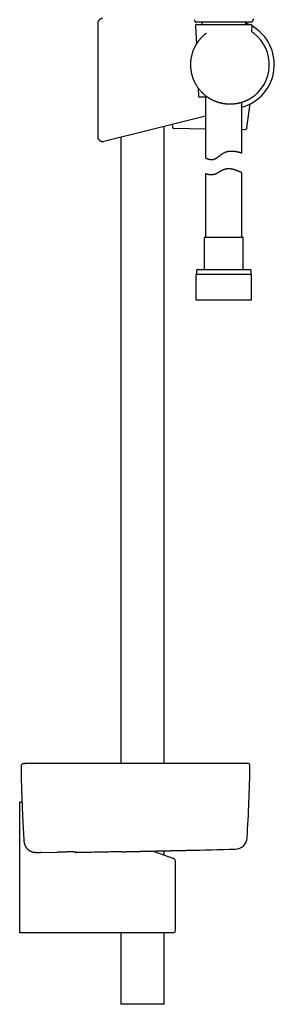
# Model space of a CAD drawing. Header units: millimetres. Extents: x 8 to 1233, y 12 to 1462.
# Tile 72 of 127: x 734 to 839, y 702 to 1108. Entities that reach past the tile are written whole.
import ezdxf

# ---------------------------------------------------------------- set-up
doc = ezdxf.new("R2010")
doc.units = ezdxf.units.MM

msp = doc.modelspace()

# ---------------------------------------------------------------- linework, layer by layer
at = {"color": 7, "linetype": 'Continuous', "lineweight": 30}
for p, q in [((766.21, 1106.72), (766.21, 1060.01)), ((806.47, 1105.74), (806.8, 1098.18)), ((806.97, 1106.26), (829.23, 1106.26)), ((809, 1107.26), (809, 1106.26)), ((827.2, 1106.26), (827.2, 1107.26)), ((829.62, 1103.21), (829.73, 1105.74)), ((829.85, 1107.43), (829.87, 1107.46)), ((810.98, 1102.7), (810.97, 1102.69)), ((829.73, 1103.14), (829.69, 1103.16)), ((807.59, 1080.01), (807.73, 1076.74)), ((811.52, 1076.26), (808.23, 1076.26)), ((808.59, 1078.8), (808.59, 1078.8)), ((810.6, 1076.26), (810.6, 1051.28)), ((825.6, 1053.31), (825.6, 1074.25)), ((827.66, 1063.76), (828.93, 1073.48)), ((810.6, 1068.45), (786.47, 1062.47)), ((793.5, 801.52), (793.5, 1064.21)), ((796.97, 1064.37), (797.06, 1065.09)), ((766.21, 1060.01), (766.21, 1060.01)), ((786.47, 1062.47), (768.69, 1058.07)), ((810.6, 1063.15), (797.51, 1063.37)), ((826.65, 1062.89), (825.6, 1062.91)), ((775.7, 1059.81), (775.7, 801.52)), ((810.6, 1044.69), (810.6, 1018.38)), ((825.6, 1018.38), (825.6, 1045.06)), ((810.05, 1018.38), (810.05, 1005.26)), ((826.15, 1018.38), (810.05, 1018.38)), ((826.15, 1005.26), (826.15, 1018.38)), ((806.63, 1003.26), (806.63, 992.76)), ((806.63, 1003.26), (829.58, 1003.26)), ((806.8, 1004.76), (806.8, 1003.26)), ((807.3, 1005.26), (828.9, 1005.26)), ((829.4, 1003.26), (829.4, 1004.76)), ((829.58, 992.76), (829.58, 1003.26)), ((806.63, 992.76), (829.58, 992.76)), ((736.13, 801.52), (736.05, 801.52)), ((736.17, 801.52), (736.13, 801.52)), ((736.4, 801.52), (736.18, 801.52)), ((734.69, 795.42), (734.69, 795.42)), ((734.08, 785.68), (735.01, 785.34)), ((734.08, 784.65), (734.08, 785.68)), ((734.08, 732.68), (734.08, 784.65)), ((735.82, 769.47), (735.82, 769.47)), ((735.82, 769.44), (735.82, 769.43)), ((740.89, 764.78), (740.88, 764.78)), ((740.89, 764.78), (742.64, 764.81)), ((743.2, 764.82), (742.64, 764.81)), ((743.21, 764.82), (749.6, 764.94)), ((776, 765.09), (775.97, 765.09)), ((789.08, 765.38), (797.52, 762.26)), ((792.46, 765.46), (792.83, 765.47)), ((793.5, 763.75), (793.5, 765.48)), ((803.05, 765.69), (803.09, 765.69)), ((798.18, 732.68), (798.18, 761.33)), ((734.08, 731.68), (734.08, 732.68)), ((785.96, 731.68), (734.08, 731.68)), ((775.7, 731.68), (775.7, 702.18)), ((797.18, 731.68), (785.96, 731.68)), ((793.5, 702.18), (793.5, 731.68)), ((784.6, 702.18), (775.7, 702.18)), ((793.5, 702.18), (784.6, 702.18))]:
    msp.add_line(p, q, dxfattribs=at)
for centre, radius, start, end in [((806.97, 1105.76), 0.5, 90, 182.4813), ((820.58, 1089.78), 18.32, 285.9246, 60.0321), ((820.58, 1089.78), 18.32, 64.1075, 68.7935), ((829.23, 1105.76), 0.5, 357.5187, 90), ((820.6, 1089.68), 16.27, 302.8225, 52.1725), ((808.23, 1076.76), 0.5, 182.4813, 270), ((826.67, 1063.89), 1, 269.0677, 352.5449), ((807.3, 1004.76), 0.5, 90, 180), ((828.9, 1004.76), 0.5, 0, 90), ((735.49, 800.65), 0.8, 102.4493, 118.0618), ((827.4, 797.52), 4, 77.5538, 90.1957), ((129.01, 813.45), 700, 356.5145, 358.95106), ((828.09, 800.65), 0.8, 358.9511, 46.8037), ((822.72, 771.19), 5, 271.5163, 356.5144), ((757.43, 765.53), 0.8, 218.7334, 264.2549), ((803.04, 772.69), 7, 271.2744, 271.3918), ((584.6, 9763.04), 9000, 271.391821, 271.516945), ((797.18, 761.33), 1, 0.0661, 69.742), ((797.18, 732.68), 1, 270, 0)]:
    msp.add_arc(centre, radius, start, end, dxfattribs=at)
for points, knots in [([(768.23, 1108.72), (768.21, 1108.72), (768.12, 1108.72), (767.96, 1108.71), (767.76, 1108.67), (767.55, 1108.62), (767.35, 1108.53), (767.15, 1108.42), (766.96, 1108.29), (766.8, 1108.14), (766.65, 1107.97), (766.52, 1107.79), (766.41, 1107.59), (766.32, 1107.39), (766.26, 1107.17), (766.22, 1106.95), (766.21, 1106.8), (766.21, 1106.72)], [0, 0, 0, 0, 0.025938, 0.086666, 0.147394, 0.21837, 0.289572, 0.360549, 0.431524, 0.502725, 0.5737, 0.644674, 0.715875, 0.78685, 0.857825, 0.929025, 1, 1, 1, 1]), ([(829.6, 1107.26), (829.62, 1107.26), (829.65, 1107.27), (829.71, 1107.3), (829.77, 1107.34), (829.83, 1107.41), (829.9, 1107.49), (829.98, 1107.62), (830.08, 1107.81), (830.19, 1108.05), (830.3, 1108.34), (830.36, 1108.54), (830.4, 1108.64)], [0, 0, 0, 0, 0.0324875, 0.0660714, 0.1144001, 0.1639581, 0.2337636, 0.3036739, 0.4468338, 0.6188031, 0.7912786, 1, 1, 1, 1]), ([(805.92, 1108.25), (805.93, 1108.24), (805.93, 1108.23), (805.94, 1108.2), (805.95, 1108.18), (805.96, 1108.15), (805.97, 1108.13), (805.98, 1108.1), (805.99, 1108.08), (806.01, 1108.05), (806.02, 1108.02), (806.03, 1107.99), (806.04, 1107.95), (806.06, 1107.92), (806.08, 1107.87), (806.09, 1107.85), (806.1, 1107.83)], [0, 0, 0, 0, 0.123707, 0.2270374, 0.3110055, 0.3623853, 0.4053006, 0.4420876, 0.4763132, 0.5122629, 0.5536387, 0.6028855, 0.6614236, 0.7552344, 0.8679498, 1, 1, 1, 1]), ([(806.1, 1107.83), (806.1, 1107.82), (806.14, 1107.74), (806.19, 1107.63), (806.27, 1107.5), (806.34, 1107.43), (806.4, 1107.36), (806.47, 1107.31), (806.54, 1107.28), (806.58, 1107.27), (806.6, 1107.26)], [0, 0, 0, 0, 0.0501, 0.338758, 0.472249, 0.606755, 0.718611, 0.832949, 0.915206, 1, 1, 1, 1]), ([(829.6, 1107.26), (829.59, 1107.26), (829.57, 1107.26), (829.4, 1107.26), (829.12, 1107.26), (828.74, 1107.26), (828.26, 1107.26), (827.68, 1107.26), (827, 1107.26), (826.24, 1107.26), (825.4, 1107.26), (824.49, 1107.26), (823.52, 1107.26), (822.5, 1107.26), (821.43, 1107.26), (820.34, 1107.26), (819.22, 1107.26), (818.09, 1107.26), (816.96, 1107.26), (815.84, 1107.26), (814.75, 1107.26), (813.68, 1107.26), (812.66, 1107.26), (811.69, 1107.26), (810.79, 1107.26), (809.95, 1107.26), (809.19, 1107.26), (808.52, 1107.26), (807.94, 1107.26), (807.46, 1107.26), (807.08, 1107.26), (806.8, 1107.26), (806.63, 1107.26), (806.61, 1107.26), (806.6, 1107.26)], [0, 0, 0, 0, 0.031446, 0.062577, 0.093701, 0.125123, 0.156561, 0.187688, 0.218809, 0.250231, 0.281661, 0.31278, 0.343893, 0.375307, 0.406725, 0.437832, 0.468934, 0.500336, 0.531739, 0.562832, 0.59392, 0.625308, 0.656699, 0.68778, 0.718856, 0.750231, 0.781615, 0.812688, 0.843756, 0.875124, 0.906491, 0.937557, 0.968625, 1, 1, 1, 1]), ([(810.98, 1102.69), (810.94, 1102.67), (810.84, 1102.6), (810.68, 1102.48), (810.5, 1102.33), (810.31, 1102.18), (810.12, 1102.03), (809.93, 1101.86), (809.73, 1101.69), (809.54, 1101.52), (809.34, 1101.33), (809.15, 1101.14), (808.95, 1100.94), (808.75, 1100.74), (808.56, 1100.53), (808.36, 1100.31), (808.17, 1100.08), (807.98, 1099.85), (807.79, 1099.61), (807.6, 1099.36), (807.41, 1099.11), (807.23, 1098.84), (807.06, 1098.59), (806.95, 1098.43), (806.91, 1098.35)], [0, 0, 0, 0, 0.024064, 0.065936, 0.108188, 0.150793, 0.193796, 0.237242, 0.28117, 0.325616, 0.37061, 0.416012, 0.46244, 0.509234, 0.556503, 0.604308, 0.652707, 0.701758, 0.751513, 0.802022, 0.853327, 0.905463, 0.958456, 1, 1, 1, 1]), ([(830.58, 1102.53), (830.58, 1102.54), (830.57, 1102.54), (830.54, 1102.57), (830.48, 1102.61), (830.41, 1102.66), (830.32, 1102.73), (830.22, 1102.8), (830.1, 1102.88), (829.98, 1102.97), (829.85, 1103.05), (829.77, 1103.11), (829.73, 1103.13)], [0, 0, 0, 0, 0.020431, 0.137924, 0.255418, 0.373927, 0.492438, 0.60076, 0.709083, 0.818064, 0.927047, 1, 1, 1, 1]), ([(806.91, 1098.35), (806.87, 1098.29), (806.76, 1098.12), (806.59, 1097.84), (806.41, 1097.52), (806.23, 1097.19), (806.06, 1096.86), (805.9, 1096.52), (805.77, 1096.24), (805.7, 1096.07), (805.68, 1096.01)], [0, 0, 0, 0, 0.08443, 0.225896, 0.367382, 0.508545, 0.649497, 0.790347, 0.931206, 1, 1, 1, 1]), ([(805.68, 1096.01), (805.67, 1096), (805.57, 1095.77), (805.4, 1095.32), (805.17, 1094.67), (804.97, 1094), (804.81, 1093.36), (804.68, 1092.74), (804.57, 1092.15), (804.49, 1091.54), (804.43, 1090.92), (804.4, 1090.3), (804.39, 1089.89), (804.39, 1089.68)], [0, 0, 0, 0, 0.0075636, 0.1141142, 0.2207624, 0.3274106, 0.4339612, 0.5261869, 0.6185393, 0.7136248, 0.8087103, 0.9043552, 1, 1, 1, 1]), ([(804.39, 1089.68), (804.39, 1089.52), (804.39, 1089.19), (804.42, 1088.63), (804.47, 1088.02), (804.55, 1087.35), (804.66, 1086.69), (804.8, 1086.02), (804.97, 1085.35), (805.17, 1084.69), (805.32, 1084.24), (805.41, 1084.02), (805.42, 1084.01)], [0, 0, 0, 0, 0.08522, 0.17052, 0.286708, 0.402997, 0.519286, 0.635475, 0.755037, 0.874708, 0.99438, 1, 1, 1, 1]), ([(805.42, 1084.01), (805.42, 1084), (805.46, 1083.87), (805.56, 1083.63), (805.7, 1083.29), (805.85, 1082.95), (806.01, 1082.61), (806.18, 1082.27), (806.35, 1081.94), (806.54, 1081.62), (806.73, 1081.3), (806.92, 1080.98), (807.13, 1080.66), (807.34, 1080.36), (807.56, 1080.05), (807.78, 1079.75), (808.02, 1079.46), (808.26, 1079.17), (808.45, 1078.95), (808.56, 1078.83), (808.59, 1078.8)], [0, 0, 0, 0, 0.003836, 0.064632, 0.125737, 0.186998, 0.248247, 0.30929, 0.369962, 0.430573, 0.491592, 0.55256, 0.613524, 0.674522, 0.735594, 0.796858, 0.85786, 0.918983, 0.980244, 1, 1, 1, 1]), ([(808.59, 1078.8), (808.72, 1078.66), (808.98, 1078.37), (809.4, 1077.96), (809.83, 1077.56), (810.25, 1077.2), (810.66, 1076.88), (811.04, 1076.59), (811.3, 1076.41), (811.43, 1076.32), (811.43, 1076.32)], [0, 0, 0, 0, 0.153259, 0.306513, 0.461192, 0.615864, 0.743845, 0.871894, 0.99986, 1, 1, 1, 1]), ([(811.48, 1076.29), (811.5, 1076.27), (811.6, 1076.21), (811.78, 1076.09), (812.01, 1075.95), (812.23, 1075.81), (812.45, 1075.69), (812.58, 1075.61), (812.65, 1075.58)], [0, 0, 0, 0, 0.0658992, 0.2628342, 0.4571282, 0.6490258, 0.8368504, 1, 1, 1, 1]), ([(812.68, 1075.56), (812.68, 1075.56), (812.77, 1075.51), (812.95, 1075.41), (813.22, 1075.27), (813.5, 1075.13), (813.78, 1075), (814.06, 1074.88), (814.34, 1074.76), (814.62, 1074.64), (814.91, 1074.54), (815.19, 1074.43), (815.48, 1074.33), (815.77, 1074.24), (816.06, 1074.16), (816.35, 1074.08), (816.64, 1074), (816.93, 1073.93), (817.22, 1073.87), (817.51, 1073.81), (817.8, 1073.75), (818.09, 1073.7), (818.38, 1073.66), (818.67, 1073.62), (818.96, 1073.59), (819.25, 1073.56), (819.54, 1073.54), (819.82, 1073.52), (820.11, 1073.51), (820.4, 1073.5), (820.68, 1073.5), (820.96, 1073.5), (821.25, 1073.51), (821.53, 1073.52), (821.8, 1073.54), (822.08, 1073.56), (822.36, 1073.59), (822.63, 1073.62), (822.9, 1073.65), (823.17, 1073.69), (823.44, 1073.73), (823.71, 1073.78), (823.97, 1073.83), (824.23, 1073.89), (824.48, 1073.94), (824.73, 1074), (824.89, 1074.05), (824.97, 1074.07)], [0, 0, 0, 0, 0.000022, 0.025312, 0.050319, 0.075025, 0.099418, 0.123489, 0.147209, 0.171006, 0.194548, 0.217897, 0.241085, 0.264142, 0.287119, 0.30976, 0.332394, 0.354953, 0.377374, 0.3996, 0.421571, 0.44351, 0.465505, 0.487438, 0.50934, 0.531237, 0.553156, 0.575022, 0.596725, 0.618553, 0.640464, 0.662412, 0.684344, 0.706217, 0.728144, 0.750299, 0.772525, 0.794848, 0.817295, 0.839898, 0.862488, 0.885143, 0.908031, 0.931086, 0.954237, 0.977414, 1, 1, 1, 1]), ([(824.98, 1074.07), (825.04, 1074.09), (825.24, 1074.14), (825.55, 1074.23), (825.92, 1074.35), (826.28, 1074.48), (826.6, 1074.59), (826.89, 1074.71), (827.14, 1074.82), (827.39, 1074.92), (827.63, 1075.03), (827.86, 1075.14), (828.07, 1075.24), (828.27, 1075.34), (828.45, 1075.44), (828.61, 1075.52), (828.75, 1075.6), (828.88, 1075.68), (829, 1075.75), (829.1, 1075.81), (829.2, 1075.86), (829.28, 1075.91), (829.34, 1075.95), (829.39, 1075.98), (829.41, 1076), (829.42, 1076)], [0, 0, 0, 0, 0.025904, 0.078275, 0.130647, 0.183408, 0.23617, 0.280184, 0.324198, 0.368439, 0.412681, 0.45765, 0.502618, 0.547853, 0.593088, 0.633179, 0.673268, 0.713583, 0.753896, 0.794965, 0.836033, 0.87739, 0.918747, 0.959631, 1, 1, 1, 1]), ([(796.97, 1064.37), (796.97, 1064.33), (796.96, 1064.24), (796.96, 1064.1), (796.98, 1063.97), (797.01, 1063.84), (797.05, 1063.73), (797.1, 1063.63), (797.17, 1063.54), (797.25, 1063.46), (797.34, 1063.4), (797.43, 1063.37), (797.49, 1063.37), (797.51, 1063.37)], [0, 0, 0, 0, 0.0813, 0.165088, 0.246376, 0.329893, 0.414152, 0.500263, 0.597624, 0.697042, 0.811544, 0.928647, 1, 1, 1, 1]), ([(766.21, 1060.01), (766.21, 1059.94), (766.22, 1059.79), (766.26, 1059.56), (766.32, 1059.35), (766.41, 1059.14), (766.52, 1058.94), (766.65, 1058.76), (766.8, 1058.59), (766.96, 1058.44), (767.15, 1058.31), (767.35, 1058.2), (767.55, 1058.12), (767.77, 1058.06), (767.99, 1058.02), (768.22, 1058.01), (768.43, 1058.02), (768.58, 1058.04), (768.66, 1058.06), (768.69, 1058.07)], [0, 0, 0, 0, 0.0619429, 0.1240834, 0.1860264, 0.2479693, 0.3101098, 0.3720527, 0.4339958, 0.4961364, 0.5580794, 0.6200232, 0.6821646, 0.7441084, 0.8060532, 0.8681956, 0.9301405, 0.9776963, 1, 1, 1, 1]), ([(810.6, 1051.28), (810.6, 1051.27), (810.6, 1051.27), (810.62, 1051.26), (810.65, 1051.25), (810.69, 1051.23), (810.75, 1051.2), (810.82, 1051.17), (810.89, 1051.13), (810.98, 1051.09), (811.08, 1051.04), (811.19, 1050.99), (811.32, 1050.95), (811.45, 1050.9), (811.59, 1050.84), (811.75, 1050.79), (811.91, 1050.75), (812.11, 1050.69), (812.36, 1050.64), (812.61, 1050.61), (812.81, 1050.59), (812.98, 1050.58), (813.15, 1050.58), (813.35, 1050.58), (813.58, 1050.61), (813.85, 1050.65), (814.13, 1050.72), (814.42, 1050.82), (814.69, 1050.95), (814.97, 1051.09), (815.24, 1051.26), (815.53, 1051.45), (815.83, 1051.66), (816.13, 1051.9), (816.44, 1052.14), (816.76, 1052.38), (817.07, 1052.63), (817.4, 1052.87), (817.74, 1053.1), (818.09, 1053.31), (818.41, 1053.47), (818.67, 1053.58), (818.87, 1053.66), (819.07, 1053.74), (819.28, 1053.8), (819.49, 1053.86), (819.77, 1053.93), (820.12, 1053.99), (820.53, 1054.04), (820.93, 1054.07), (821.29, 1054.07), (821.59, 1054.07), (821.84, 1054.05), (822.08, 1054.04), (822.32, 1054.01), (822.56, 1053.99), (822.79, 1053.96), (823.02, 1053.92), (823.23, 1053.88), (823.44, 1053.85), (823.64, 1053.81), (823.83, 1053.77), (824.01, 1053.73), (824.18, 1053.69), (824.35, 1053.65), (824.51, 1053.61), (824.66, 1053.57), (824.81, 1053.53), (824.94, 1053.5), (825.06, 1053.46), (825.18, 1053.43), (825.28, 1053.4), (825.37, 1053.38), (825.44, 1053.36), (825.5, 1053.34), (825.54, 1053.33), (825.58, 1053.32), (825.6, 1053.31), (825.6, 1053.31), (825.6, 1053.31), (825.6, 1053.31)], [0, 0, 0, 0, 0.012126, 0.024251, 0.036474, 0.048697, 0.061217, 0.073737, 0.086353, 0.098969, 0.111091, 0.123214, 0.135412, 0.147611, 0.160038, 0.172464, 0.184972, 0.197479, 0.215538, 0.233675, 0.242891, 0.252105, 0.261386, 0.270665, 0.284292, 0.297999, 0.311991, 0.326099, 0.339729, 0.353452, 0.367401, 0.381404, 0.397612, 0.413823, 0.430143, 0.446465, 0.462995, 0.479523, 0.496208, 0.512888, 0.530274, 0.539037, 0.547801, 0.556783, 0.565766, 0.574825, 0.583884, 0.601269, 0.618775, 0.636623, 0.654575, 0.666155, 0.677735, 0.689402, 0.70107, 0.712985, 0.724901, 0.736895, 0.748888, 0.76068, 0.772472, 0.784332, 0.796193, 0.808268, 0.820342, 0.832491, 0.844639, 0.857501, 0.870362, 0.883316, 0.89627, 0.909525, 0.922779, 0.93614, 0.949501, 0.961951, 0.974402, 0.986943, 0.999484, 1, 1, 1, 1]), ([(825.6, 1045.06), (825.6, 1045.06), (825.6, 1045.05), (825.59, 1045.06), (825.57, 1045.07), (825.54, 1045.09), (825.49, 1045.11), (825.44, 1045.14), (825.37, 1045.17), (825.3, 1045.21), (825.21, 1045.25), (825.12, 1045.3), (825.01, 1045.35), (824.9, 1045.41), (824.78, 1045.47), (824.65, 1045.53), (824.5, 1045.59), (824.35, 1045.66), (824.19, 1045.74), (824.01, 1045.81), (823.82, 1045.89), (823.62, 1045.97), (823.42, 1046.05), (823.2, 1046.13), (822.97, 1046.22), (822.73, 1046.29), (822.43, 1046.39), (822.13, 1046.47), (821.83, 1046.54), (821.6, 1046.59), (821.37, 1046.63), (821.13, 1046.67), (820.88, 1046.7), (820.59, 1046.73), (820.25, 1046.75), (819.86, 1046.74), (819.46, 1046.71), (819.06, 1046.66), (818.66, 1046.57), (818.34, 1046.48), (818.08, 1046.38), (817.83, 1046.28), (817.53, 1046.14), (817.18, 1045.96), (816.86, 1045.78), (816.54, 1045.6), (816.22, 1045.41), (815.91, 1045.22), (815.59, 1045.04), (815.27, 1044.87), (814.99, 1044.74), (814.76, 1044.64), (814.58, 1044.56), (814.4, 1044.5), (814.22, 1044.44), (814.04, 1044.39), (813.86, 1044.35), (813.68, 1044.32), (813.44, 1044.28), (813.16, 1044.26), (812.84, 1044.25), (812.54, 1044.26), (812.28, 1044.28), (812.07, 1044.31), (811.89, 1044.34), (811.72, 1044.37), (811.56, 1044.41), (811.41, 1044.44), (811.28, 1044.48), (811.15, 1044.51), (811.04, 1044.55), (810.94, 1044.58), (810.85, 1044.61), (810.78, 1044.63), (810.71, 1044.65), (810.66, 1044.67), (810.63, 1044.68), (810.61, 1044.69), (810.6, 1044.69), (810.6, 1044.69)], [0, 0, 0, 0, 0.006646, 0.018222, 0.029798, 0.041456, 0.053115, 0.065028, 0.076942, 0.088941, 0.100939, 0.112549, 0.124159, 0.13584, 0.147522, 0.159415, 0.171308, 0.18327, 0.195231, 0.207981, 0.220731, 0.233559, 0.246386, 0.259453, 0.27252, 0.285673, 0.298825, 0.320407, 0.331258, 0.342108, 0.353159, 0.364211, 0.375346, 0.386481, 0.402981, 0.419577, 0.436505, 0.453563, 0.470068, 0.486708, 0.495229, 0.503752, 0.52091, 0.536235, 0.551562, 0.567, 0.582438, 0.598133, 0.613827, 0.629675, 0.645519, 0.654378, 0.663236, 0.672165, 0.681093, 0.690259, 0.699425, 0.708674, 0.717922, 0.735635, 0.753456, 0.77157, 0.789768, 0.802513, 0.815259, 0.828096, 0.840934, 0.854045, 0.867157, 0.880362, 0.893566, 0.906608, 0.91965, 0.93279, 0.94593, 0.95939, 0.972849, 0.986425, 1, 1, 1, 1]), ([(734.87, 801.16), (734.86, 801.14), (734.83, 801.11), (734.8, 801.06), (734.77, 801.01), (734.74, 800.95), (734.72, 800.91), (734.71, 800.86), (734.7, 800.82), (734.69, 800.79), (734.69, 800.76), (734.68, 800.74), (734.68, 800.71), (734.67, 800.66), (734.67, 800.6), (734.66, 800.54), (734.66, 800.46), (734.65, 800.38), (734.65, 800.29), (734.65, 800.2), (734.64, 800.1), (734.64, 799.99), (734.64, 799.87), (734.64, 799.75), (734.64, 799.63), (734.64, 799.49), (734.64, 799.36), (734.63, 799.21), (734.63, 799.06), (734.63, 798.9), (734.64, 798.74), (734.64, 798.57), (734.64, 798.4), (734.64, 798.22), (734.64, 798.03), (734.64, 797.85), (734.64, 797.65), (734.65, 797.45), (734.65, 797.25), (734.65, 797.05), (734.66, 796.84), (734.66, 796.63), (734.66, 796.42), (734.67, 796.21), (734.67, 796), (734.68, 795.78), (734.68, 795.59), (734.68, 795.47), (734.69, 795.42)], [0, 0, 0, 0, 0.007223, 0.016432, 0.025296, 0.033851, 0.042215, 0.050595, 0.059187, 0.068309, 0.074248, 0.079642, 0.094279, 0.111895, 0.137987, 0.169458, 0.198338, 0.225651, 0.254523, 0.282371, 0.309612, 0.336456, 0.363014, 0.389349, 0.4155, 0.441492, 0.467341, 0.493063, 0.518669, 0.544122, 0.569694, 0.595373, 0.621107, 0.646892, 0.672723, 0.698591, 0.724488, 0.750404, 0.776324, 0.802237, 0.82813, 0.853992, 0.879815, 0.905588, 0.931306, 0.956963, 0.982519, 1, 1, 1, 1]), ([(735.31, 801.43), (735.42, 801.45), (735.64, 801.49), (735.91, 801.52), (736.07, 801.52), (736.13, 801.52)], [0, 0, 0, 0, 0.399897, 0.802025, 1, 1, 1, 1]), ([(746.52, 801.52), (746.37, 801.52), (746.07, 801.52), (745.63, 801.52), (745.2, 801.52), (744.76, 801.52), (744.33, 801.52), (743.9, 801.52), (743.49, 801.52), (743.08, 801.52), (742.66, 801.52), (742.22, 801.52), (741.79, 801.52), (741.36, 801.52), (740.95, 801.52), (740.54, 801.52), (740.16, 801.52), (739.78, 801.52), (739.43, 801.52), (739.08, 801.52), (738.76, 801.52), (738.46, 801.52), (738.18, 801.52), (737.91, 801.52), (737.66, 801.52), (737.43, 801.52), (737.22, 801.52), (737.02, 801.52), (736.83, 801.52), (736.68, 801.52), (736.56, 801.52), (736.48, 801.52), (736.42, 801.52), (736.4, 801.52), (736.39, 801.52)], [0, 0, 0, 0, 0.028574, 0.056254, 0.083696, 0.111559, 0.140123, 0.16757, 0.194677, 0.221971, 0.249983, 0.28164, 0.312341, 0.342993, 0.374506, 0.406165, 0.437127, 0.468104, 0.499807, 0.531359, 0.562013, 0.592676, 0.624254, 0.655976, 0.686947, 0.717891, 0.749529, 0.785902, 0.821561, 0.85681, 0.891964, 0.927337, 0.963246, 1, 1, 1, 1]), ([(816.07, 801.52), (815.61, 801.52), (814.68, 801.52), (813.32, 801.52), (811.98, 801.52), (810.67, 801.52), (809.38, 801.52), (808.16, 801.52), (806.98, 801.52), (805.85, 801.52), (804.75, 801.52), (803.67, 801.52), (802.59, 801.52), (801.49, 801.52), (800.38, 801.52), (799.31, 801.52), (798.27, 801.52), (797.26, 801.52), (796.28, 801.52), (795.33, 801.52), (794.42, 801.52), (793.54, 801.52), (792.7, 801.52), (791.88, 801.52), (791.1, 801.52), (790.35, 801.52), (789.64, 801.52), (788.95, 801.52), (788.32, 801.52), (787.74, 801.52), (787.21, 801.52), (786.71, 801.52), (786.21, 801.52), (785.69, 801.52), (785.16, 801.52), (784.58, 801.52), (783.97, 801.52), (783.31, 801.52), (782.63, 801.52), (781.92, 801.52), (781.17, 801.52), (780.42, 801.52), (779.65, 801.52), (778.87, 801.52), (778.06, 801.52), (777.22, 801.52), (776.33, 801.52), (775.37, 801.52), (774.35, 801.52), (773.29, 801.52), (772.2, 801.52), (771.08, 801.52), (769.92, 801.52), (768.73, 801.52), (767.51, 801.52), (766.26, 801.52), (764.97, 801.52), (763.66, 801.52), (762.31, 801.52), (760.92, 801.52), (759.5, 801.52), (758.06, 801.52), (756.55, 801.52), (754.98, 801.52), (753.36, 801.52), (751.7, 801.52), (750.01, 801.52), (748.28, 801.52), (747.11, 801.52), (746.52, 801.52)], [0, 0, 0, 0, 0.020117, 0.039811, 0.059082, 0.077929, 0.096353, 0.114353, 0.130937, 0.147144, 0.162976, 0.178431, 0.19351, 0.209895, 0.225811, 0.241258, 0.256238, 0.270748, 0.28479, 0.298364, 0.311469, 0.324105, 0.336273, 0.347973, 0.359204, 0.369966, 0.38026, 0.390086, 0.399443, 0.407447, 0.415072, 0.42232, 0.429334, 0.43667, 0.444386, 0.452482, 0.461462, 0.470867, 0.480697, 0.490951, 0.50163, 0.512735, 0.523593, 0.534829, 0.546443, 0.558435, 0.570804, 0.585055, 0.599776, 0.614968, 0.63063, 0.646763, 0.663366, 0.680439, 0.697983, 0.715998, 0.734483, 0.753438, 0.772865, 0.792761, 0.813129, 0.833967, 0.855276, 0.878105, 0.90145, 0.925312, 0.949691, 0.974587, 1, 1, 1, 1]), ([(826.21, 801.52), (826.2, 801.52), (826.19, 801.52), (826.16, 801.52), (826.12, 801.52), (826.07, 801.52), (826, 801.52), (825.93, 801.52), (825.85, 801.52), (825.75, 801.52), (825.64, 801.52), (825.52, 801.52), (825.4, 801.52), (825.27, 801.52), (825.13, 801.52), (824.97, 801.52), (824.8, 801.52), (824.63, 801.52), (824.45, 801.52), (824.29, 801.52), (824.14, 801.52), (823.99, 801.52), (823.85, 801.52), (823.69, 801.52), (823.51, 801.52), (823.3, 801.52), (823.06, 801.52), (822.81, 801.52), (822.55, 801.52), (822.3, 801.52), (822.04, 801.52), (821.76, 801.52), (821.46, 801.52), (821.14, 801.52), (820.82, 801.52), (820.48, 801.52), (820.13, 801.52), (819.74, 801.52), (819.35, 801.52), (818.95, 801.52), (818.57, 801.52), (818.19, 801.52), (817.8, 801.52), (817.39, 801.52), (816.97, 801.52), (816.53, 801.52), (816.23, 801.52), (816.07, 801.52)], [0, 0, 0, 0, 0.024992, 0.048625, 0.07134, 0.093521, 0.115489, 0.137266, 0.158005, 0.18106, 0.203216, 0.224753, 0.245886, 0.266327, 0.285384, 0.309225, 0.33147, 0.352453, 0.372374, 0.390908, 0.407283, 0.422006, 0.436078, 0.451565, 0.468972, 0.488204, 0.509369, 0.531629, 0.554966, 0.574273, 0.594688, 0.616517, 0.639757, 0.663461, 0.686475, 0.710326, 0.735363, 0.761844, 0.788925, 0.816479, 0.840555, 0.865144, 0.890348, 0.916289, 0.943105, 0.970951, 1, 1, 1, 1]), ([(827.39, 801.52), (827.39, 801.52), (827.39, 801.52), (827.39, 801.52), (827.38, 801.52), (827.38, 801.52), (827.38, 801.52), (827.38, 801.52), (827.37, 801.52), (827.37, 801.52), (827.37, 801.52), (827.36, 801.52), (827.36, 801.52), (827.35, 801.52), (827.35, 801.52), (827.34, 801.52), (827.34, 801.52), (827.33, 801.52), (827.33, 801.52), (827.32, 801.52), (827.31, 801.52), (827.31, 801.52), (827.3, 801.52), (827.29, 801.52), (827.29, 801.52), (827.28, 801.52), (827.28, 801.52), (827.27, 801.52), (827.26, 801.52), (827.26, 801.52), (827.25, 801.52), (827.24, 801.52), (827.24, 801.52), (827.23, 801.52), (827.22, 801.52), (827.22, 801.52), (827.21, 801.52), (827.21, 801.52), (827.2, 801.52), (827.2, 801.52), (827.19, 801.52), (827.18, 801.52), (827.17, 801.52), (827.15, 801.52), (827.13, 801.52), (827.11, 801.52), (827.09, 801.52), (827.07, 801.52), (827.05, 801.52), (827.02, 801.52), (826.99, 801.52), (826.95, 801.52), (826.92, 801.52), (826.88, 801.52), (826.84, 801.52), (826.81, 801.52), (826.77, 801.52), (826.74, 801.52), (826.71, 801.52), (826.7, 801.52), (826.69, 801.52), (826.68, 801.52), (826.66, 801.52), (826.65, 801.52), (826.64, 801.52), (826.63, 801.52), (826.61, 801.52), (826.6, 801.52), (826.58, 801.52), (826.57, 801.52), (826.55, 801.52), (826.53, 801.52), (826.52, 801.52), (826.5, 801.52), (826.48, 801.52), (826.46, 801.52), (826.43, 801.52), (826.41, 801.52), (826.39, 801.52), (826.36, 801.52), (826.34, 801.52), (826.31, 801.52), (826.29, 801.52), (826.26, 801.52), (826.23, 801.52), (826.21, 801.52), (826.21, 801.52)], [0, 0, 0, 0, 0.016413, 0.032647, 0.048568, 0.064176, 0.079471, 0.093604, 0.107459, 0.121036, 0.134334, 0.147354, 0.160095, 0.172558, 0.184742, 0.196648, 0.208275, 0.219424, 0.230304, 0.240915, 0.251258, 0.261513, 0.27149, 0.281188, 0.290608, 0.299749, 0.308456, 0.316894, 0.325064, 0.332965, 0.342022, 0.350697, 0.358992, 0.366906, 0.37444, 0.381593, 0.387409, 0.392946, 0.398205, 0.403244, 0.408288, 0.418276, 0.428369, 0.446655, 0.465276, 0.482186, 0.499364, 0.51681, 0.534514, 0.557723, 0.581208, 0.604969, 0.629006, 0.653315, 0.677131, 0.700682, 0.723966, 0.746983, 0.754147, 0.761284, 0.768396, 0.775496, 0.781309, 0.787435, 0.793874, 0.800626, 0.807837, 0.815375, 0.823238, 0.831427, 0.839941, 0.848781, 0.857947, 0.867438, 0.877256, 0.887398, 0.897867, 0.908661, 0.919781, 0.931227, 0.942005, 0.953056, 0.964382, 0.975981, 0.987854, 1, 1, 1, 1]), ([(828.64, 801.23), (828.61, 801.26), (828.54, 801.31), (828.42, 801.38), (828.32, 801.41), (828.26, 801.43)], [0, 0, 0, 0, 0.294917, 0.597543, 1, 1, 1, 1]), ([(734.69, 795.24), (734.69, 795.12), (734.72, 794.19), (734.77, 792.43), (734.84, 789.98), (734.93, 787.52), (735.02, 785.07), (735.12, 782.61), (735.23, 780.16), (735.35, 777.7), (735.48, 775.25), (735.62, 772.8), (735.73, 770.87), (735.8, 769.76), (735.82, 769.47)], [0, 0, 0, 0, 0.0138455, 0.1088585, 0.2040267, 0.2992914, 0.3945922, 0.4898497, 0.5850046, 0.6801552, 0.7754082, 0.8707077, 0.9659812, 1, 1, 1, 1]), ([(735.82, 769.42), (735.82, 769.4), (735.83, 769.31), (735.85, 769.16), (735.88, 768.95), (735.91, 768.75), (735.96, 768.55), (736.02, 768.34), (736.08, 768.15), (736.15, 767.95), (736.23, 767.76), (736.32, 767.57), (736.42, 767.39), (736.52, 767.21), (736.63, 767.03), (736.75, 766.86), (736.87, 766.69), (737, 766.53), (737.14, 766.38), (737.28, 766.23), (737.43, 766.09), (737.59, 765.95), (737.75, 765.82), (737.92, 765.69), (738.09, 765.58), (738.27, 765.47), (738.45, 765.37), (738.63, 765.27), (738.82, 765.19), (739.02, 765.11), (739.21, 765.04), (739.41, 764.98), (739.61, 764.92), (739.81, 764.88), (740.02, 764.84), (740.19, 764.82), (740.29, 764.81), (740.32, 764.8)], [0, 0, 0, 0, 0.007402, 0.037078, 0.066664, 0.096387, 0.126162, 0.155879, 0.185464, 0.214925, 0.244494, 0.274232, 0.304045, 0.333808, 0.363374, 0.392727, 0.422427, 0.45205, 0.48166, 0.511307, 0.541049, 0.570789, 0.600401, 0.629936, 0.659451, 0.688993, 0.71862, 0.748515, 0.777968, 0.807607, 0.837344, 0.867075, 0.896694, 0.926142, 0.955612, 0.985276, 1, 1, 1, 1]), ([(740.88, 764.78), (740.74, 764.78), (740.55, 764.78), (740.37, 764.8), (740.32, 764.81)], [0, 0, 0, 0, 0.754648, 1, 1, 1, 1]), ([(756.37, 765.03), (756.33, 765.03), (756.21, 765.03), (755.97, 765.03), (755.65, 765.02), (755.29, 765.02), (754.91, 765.02), (754.51, 765.01), (754.09, 765.01), (753.64, 765), (753.18, 764.99), (752.7, 764.99), (752.2, 764.98), (751.7, 764.97), (751.18, 764.96), (750.66, 764.95), (750.13, 764.94), (749.78, 764.94), (749.6, 764.94)], [0, 0, 0, 0, 0.026431, 0.091198, 0.156186, 0.22125, 0.286238, 0.351004, 0.415737, 0.48069, 0.545719, 0.610673, 0.675406, 0.740177, 0.805169, 0.870236, 0.935229, 1, 1, 1, 1]), ([(756.36, 765.03), (756.4, 765.03), (756.49, 765.03), (756.61, 765.03), (756.72, 765.03), (756.8, 765.03), (756.84, 765.03), (756.84, 765.03)], [0, 0, 0, 0, 0.231505, 0.467436, 0.703956, 0.940385, 1, 1, 1, 1]), ([(756.84, 765.03), (756.87, 765.03), (756.92, 765.03), (757, 765.03), (757.08, 765.03), (757.15, 765.03), (757.21, 765.03), (757.26, 765.02), (757.3, 765.02), (757.33, 765.02), (757.34, 765.02), (757.35, 765.02), (757.35, 765.02), (757.35, 765.02)], [0, 0, 0, 0, 0.082432, 0.192344, 0.301716, 0.410378, 0.518038, 0.62419, 0.727898, 0.81543, 0.894878, 0.964129, 1, 1, 1, 1]), ([(757.35, 764.73), (757.36, 764.73), (757.37, 764.73), (757.38, 764.73), (757.4, 764.73), (757.41, 764.73), (757.43, 764.73), (757.44, 764.73), (757.47, 764.73), (757.49, 764.73), (757.51, 764.73), (757.51, 764.73)], [0, 0, 0, 0, 0.016574, 0.070718, 0.13222, 0.206874, 0.30306, 0.436322, 0.650779, 0.915806, 1, 1, 1, 1]), ([(760.5, 764.78), (760.41, 764.78), (760.22, 764.77), (759.94, 764.77), (759.67, 764.76), (759.4, 764.76), (759.15, 764.75), (758.91, 764.75), (758.68, 764.74), (758.47, 764.74), (758.27, 764.74), (758.09, 764.73), (757.94, 764.73), (757.8, 764.73), (757.69, 764.73), (757.59, 764.73), (757.54, 764.73), (757.52, 764.73), (757.52, 764.73)], [0, 0, 0, 0, 0.066178, 0.132591, 0.199007, 0.26519, 0.331376, 0.397799, 0.464232, 0.530433, 0.596995, 0.663809, 0.730643, 0.797232, 0.862275, 0.92753, 0.992775, 1, 1, 1, 1]), ([(775.97, 765.09), (774.8, 765.07), (772.45, 765.02), (768.7, 764.94), (764.71, 764.86), (761.91, 764.81), (760.5, 764.78)], [0, 0, 0, 0, 0.22788, 0.455764, 0.727879, 1, 1, 1, 1]), ([(776, 765.09), (776.09, 765.09), (776.3, 765.1), (776.64, 765.11), (777, 765.11), (777.37, 765.12), (777.73, 765.13), (778.1, 765.14), (778.47, 765.15), (778.72, 765.15), (778.84, 765.15)], [0, 0, 0, 0, 0.10189, 0.231782, 0.361708, 0.491119, 0.620053, 0.748593, 0.876824, 1, 1, 1, 1]), ([(778.84, 765.15), (779.01, 765.16), (779.43, 765.17), (779.97, 765.18), (780.35, 765.19), (780.46, 765.19)], [0, 0, 0, 0, 0.320885, 0.784548, 1, 1, 1, 1]), ([(780.47, 765.19), (780.57, 765.19), (780.79, 765.2), (781.15, 765.21), (781.54, 765.21), (781.94, 765.22), (782.34, 765.23), (782.74, 765.24), (783.14, 765.25), (783.54, 765.26), (783.93, 765.27), (784.18, 765.27), (784.3, 765.28)], [0, 0, 0, 0, 0.078464, 0.181215, 0.284226, 0.387563, 0.491294, 0.595367, 0.69931, 0.802797, 0.905937, 1, 1, 1, 1]), ([(784.3, 765.28), (784.44, 765.28), (784.84, 765.29), (785.5, 765.3), (786.28, 765.32), (786.96, 765.34), (787.36, 765.34), (787.51, 765.35)], [0, 0, 0, 0, 0.132539, 0.37151, 0.615679, 0.859848, 1, 1, 1, 1]), ([(787.51, 765.35), (787.64, 765.35), (787.9, 765.36), (788.29, 765.36), (788.69, 765.37), (789.08, 765.38), (789.47, 765.39), (789.85, 765.4), (790.24, 765.41), (790.62, 765.42), (790.99, 765.42), (791.36, 765.43), (791.73, 765.44), (792.1, 765.45), (792.34, 765.45), (792.46, 765.46)], [0, 0, 0, 0, 0.07569, 0.153028, 0.230667, 0.308436, 0.385972, 0.463225, 0.540241, 0.617069, 0.693754, 0.770344, 0.846886, 0.923425, 1, 1, 1, 1]), ([(792.82, 765.47), (792.94, 765.47), (793.18, 765.47), (793.53, 765.48), (793.88, 765.49), (794.22, 765.5), (794.57, 765.5), (794.91, 765.51), (795.24, 765.52), (795.56, 765.53), (795.78, 765.53), (795.88, 765.53)], [0, 0, 0, 0, 0.110552, 0.221348, 0.332455, 0.44394, 0.555842, 0.667738, 0.7792, 0.890292, 1, 1, 1, 1]), ([(795.88, 765.53), (795.88, 765.53), (795.99, 765.54), (796.2, 765.54), (796.4, 765.55), (796.49, 765.55)], [0, 0, 0, 0, 0.005493, 0.51538, 1, 1, 1, 1]), ([(795.89, 765.53), (796.01, 765.54), (796.34, 765.54), (796.86, 765.56), (797.44, 765.57), (797.91, 765.58), (798.17, 765.58), (798.26, 765.59)], [0, 0, 0, 0, 0.147533, 0.387812, 0.633321, 0.87883, 1, 1, 1, 1]), ([(797.72, 765.57), (797.8, 765.58), (797.98, 765.58), (798.15, 765.58), (798.24, 765.59), (798.24, 765.59)], [0, 0, 0, 0, 0.465567, 0.992943, 1, 1, 1, 1]), ([(798.25, 765.59), (798.34, 765.59), (798.52, 765.59), (798.77, 765.6), (799.03, 765.6), (799.28, 765.61), (799.52, 765.61), (799.68, 765.62), (799.75, 765.62)], [0, 0, 0, 0, 0.160282, 0.329258, 0.498821, 0.668839, 0.838819, 1, 1, 1, 1]), ([(799.76, 765.62), (799.85, 765.62), (800.09, 765.63), (800.46, 765.64), (800.88, 765.64), (801.21, 765.65), (801.4, 765.66), (801.47, 765.66)], [0, 0, 0, 0, 0.129603, 0.3694845, 0.6093659, 0.855102, 1, 1, 1, 1]), ([(799.76, 765.62), (799.76, 765.62), (799.84, 765.62), (799.98, 765.62), (800.12, 765.63), (800.19, 765.63)], [0, 0, 0, 0, 0.013834, 0.53678, 1, 1, 1, 1]), ([(801.46, 765.66), (801.49, 765.66), (801.57, 765.66), (801.71, 765.66), (801.86, 765.67), (802.01, 765.67), (802.14, 765.67), (802.27, 765.68), (802.4, 765.68), (802.51, 765.68), (802.61, 765.68), (802.71, 765.69), (802.79, 765.69), (802.84, 765.69), (802.86, 765.69)], [0, 0, 0, 0, 0.045308, 0.1324, 0.219759, 0.307445, 0.39552, 0.483757, 0.571486, 0.658946, 0.746184, 0.833244, 0.920172, 1, 1, 1, 1]), ([(802.87, 765.69), (802.89, 765.69), (802.94, 765.69), (803, 765.69), (803.04, 765.69), (803.05, 765.69)], [0, 0, 0, 0, 0.33563, 0.671266, 1, 1, 1, 1]), ([(802.87, 765.69), (802.9, 765.69), (802.98, 765.69), (803.06, 765.69), (803.09, 765.69), (803.11, 765.69)], [0, 0, 0, 0, 0.260939, 0.729608, 1, 1, 1, 1]), ([(803.1, 765.69), (803.11, 765.69), (803.14, 765.69), (803.16, 765.7), (803.18, 765.7), (803.19, 765.7), (803.19, 765.7), (803.19, 765.7)], [0, 0, 0, 0, 0.2110613, 0.4257586, 0.6409822, 0.8568428, 1, 1, 1, 1])]:
    msp.add_open_spline(points, degree=3, knots=knots, dxfattribs=at)

doc.saveas('drawing.dxf')
